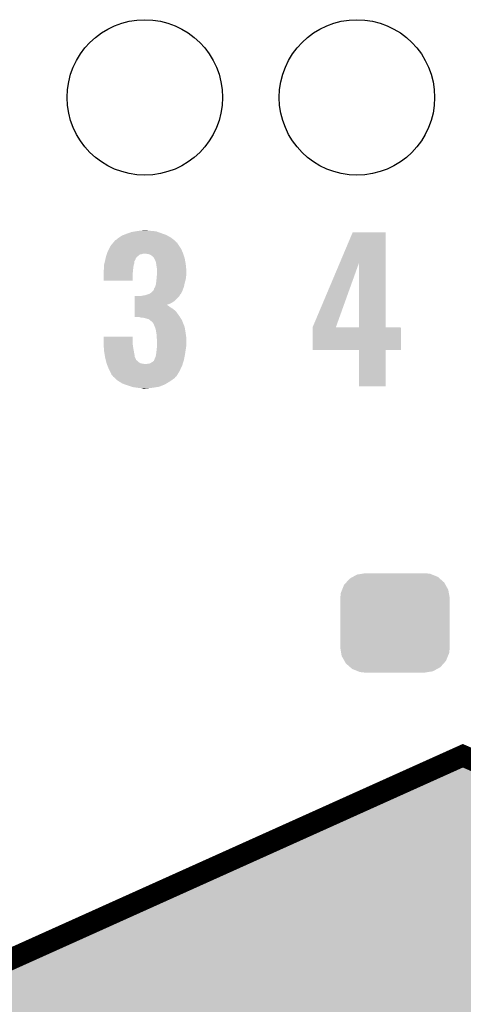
# Model space of a CAD drawing. Extents: x -1.3 to 24.2, y -3.9 to 53.4.
# Tile 16 of 34: x 8.3 to 11.4, y 16.8 to 23.8. Entities that reach past the tile are written whole.
import ezdxf

# ---------------------------------------------------------------- set-up
doc = ezdxf.new("R2010")
doc.units = 0
doc.layers.get('0').update_dxf_attribs({"linetype": 'CONTINUOUS'})
doc.layers.add('BOOST_12_CLICK_V101_GTO', color=14, linetype='CONTINUOUS')
doc.layers.add('BOOST_12_CLICK_V101_GTS', color=12, linetype='CONTINUOUS')

# ---------------------------------------------------------------- blocks, each defined once
blk = doc.blocks.new('CUSTOM_76')
for points in [[(-0.233628, 0.347838), (-0.20955, 0.35179), (0.247972, 0.347838), (0.20955, 0.35179)], [(-0.360486, 0.26887), (-0.34504, 0.286174), (0.357822, 0.26887), (0.348152, 0.286174)], [(-0.34504, 0.286174), (-0.320744, 0.31339), (0.348152, 0.286174), (0.317222, 0.31339)], [(-0.320744, 0.31339), (-0.298526, 0.325596), (0.317222, 0.31339), (0.30335, 0.325596)], [(-0.298526, 0.325596), (-0.268438, 0.342124), (0.30335, 0.325596), (0.2622, 0.342124)], [(-0.268438, 0.342124), (-0.233628, 0.347838), (0.2622, 0.342124), (0.247972, 0.347838)], [(-0.38735, 0.17526), (-0.383124, 0.213652), (0.38735, 0.17526), (0.380766, 0.213652)], [(-0.383124, 0.213652), (-0.37475, 0.234078), (0.380766, 0.213652), (0.377262, 0.234078)], [(-0.37475, 0.234078), (-0.360486, 0.26887), (0.377262, 0.234078), (0.357822, 0.26887)], [(-0.38608, 0.154124), (-0.38735, 0.17526), (0.38608, 0.154124), (0.38735, 0.17526)], [(-0.38608, -0.154124), (-0.38608, 0.154124), (0.38608, -0.154124), (0.38608, 0.154124)], [(-0.38735, -0.17526), (-0.38608, -0.154124), (0.38735, -0.17526), (0.38608, -0.154124)], [(-0.380764, -0.213652), (-0.38735, -0.17526), (0.383124, -0.213652), (0.38735, -0.17526)], [(-0.377262, -0.234078), (-0.380764, -0.213652), (0.374748, -0.234078), (0.383124, -0.213652)], [(-0.35782, -0.26887), (-0.377262, -0.234078), (0.360486, -0.26887), (0.374748, -0.234078)], [(-0.348152, -0.286174), (-0.35782, -0.26887), (0.345038, -0.286174), (0.360486, -0.26887)], [(-0.31722, -0.31339), (-0.348152, -0.286174), (0.320744, -0.31339), (0.345038, -0.286174)], [(-0.30335, -0.325596), (-0.31722, -0.31339), (0.298524, -0.325596), (0.320744, -0.31339)], [(-0.262198, -0.342124), (-0.30335, -0.325596), (0.268438, -0.342124), (0.298524, -0.325596)], [(-0.247972, -0.347838), (-0.262198, -0.342124), (0.233626, -0.347838), (0.268438, -0.342124)], [(-0.20955, -0.35179), (-0.247972, -0.347838), (0.20955, -0.35179), (0.233626, -0.347838)]]:
    blk.add_solid(points)
blk = doc.blocks.new('ROUND_41')
blk.add_circle((0, 0), 0.5499)

msp = doc.modelspace()

# ---------------------------------------------------------------- linework, layer by layer
at = {"layer": 'BOOST_12_CLICK_V101_GTO', "const_width": 0.1524}
msp.add_lwpolyline([(6.35, 16.256), (11.43, 18.542), (16.63954, 16.256)], dxfattribs=at)
at = {"layer": 'BOOST_12_CLICK_V101_GTO'}
for points in [[(9.016998, 22.22246), (9.030206, 22.22754), (9.338856, 22.22246), (9.329422, 22.22754)], [(9.030206, 22.22754), (9.05002, 22.23516), (9.329422, 22.22754), (9.308086, 22.23516)], [(9.05002, 22.23516), (9.085582, 22.24786), (9.308086, 22.23516), (9.272522, 22.24786)], [(9.085582, 22.24786), (9.116046, 22.252938), (9.272522, 22.24786), (9.258302, 22.252938)], [(9.116046, 22.252938), (9.131298, 22.25548), (9.258302, 22.252938), (9.22782, 22.25548)], [(9.131298, 22.25548), (9.15543, 22.25802), (9.22782, 22.25548), (9.202422, 22.25802)], [(9.15543, 22.25802), (9.179562, 22.26056), (9.202422, 22.25802), (9.192262, 22.26056)], [(10.560132, 22.03184), (10.650226, 22.245296), (10.883908, 22.03184), (10.8839, 22.245296)], [(10.650226, 22.245296), (10.650238, 22.24532), (10.8839, 22.245296), (10.650238, 22.24532)], [(8.938262, 22.15134), (8.95519, 22.171656), (9.42086, 22.15134), (9.408162, 22.171656)], [(8.95519, 22.171656), (8.961544, 22.179282), (9.408162, 22.171656), (9.398004, 22.179282)], [(8.961544, 22.179282), (8.963662, 22.181824), (9.398004, 22.179282), (9.39673, 22.181824)], [(8.963662, 22.181824), (8.964928, 22.184354), (9.39673, 22.181824), (9.395462, 22.184354)], [(8.964928, 22.184354), (8.966206, 22.1869), (9.395462, 22.184354), (9.392154, 22.1869)], [(8.966206, 22.1869), (8.9789, 22.19452), (9.392154, 22.1869), (9.382248, 22.19452)], [(8.9789, 22.19452), (8.99414, 22.20722), (9.382248, 22.19452), (9.36574, 22.20722)], [(8.99414, 22.20722), (8.997948, 22.20976), (9.36574, 22.20722), (9.362438, 22.20976)], [(8.997948, 22.20976), (9.016998, 22.22246), (9.362438, 22.20976), (9.338856, 22.22246)], [(8.905242, 22.07768), (8.908868, 22.087836), (9.131298, 22.07768), (9.141456, 22.087836)], [(8.908868, 22.087836), (8.909776, 22.09038), (9.141456, 22.087836), (9.154158, 22.09038)], [(8.909776, 22.09038), (8.911588, 22.095458), (9.154158, 22.09038), (9.169398, 22.095458)], [(8.911588, 22.095458), (8.91159, 22.09546), (9.169398, 22.095458), (9.179558, 22.09546)], [(8.91159, 22.09546), (8.913402, 22.100538), (9.450494, 22.09546), (9.4488, 22.100538)], [(8.913402, 22.100538), (8.91794, 22.113242), (9.4488, 22.100538), (9.443028, 22.113242)], [(8.91794, 22.113242), (8.926068, 22.128482), (9.443028, 22.113242), (9.4361, 22.128482)], [(8.926068, 22.128482), (8.93826, 22.151336), (9.4361, 22.128482), (9.420864, 22.151336)], [(8.93826, 22.151336), (8.938262, 22.15134), (9.420864, 22.151336), (9.42086, 22.15134)], [(9.210038, 22.09038), (9.179558, 22.09546), (9.452188, 22.09038), (9.450494, 22.09546)], [(9.2202, 22.0853), (9.210038, 22.09038), (9.45388, 22.0853), (9.452188, 22.09038)], [(8.890634, 22.01418), (8.894444, 22.029418), (9.10082, 22.01418), (9.105898, 22.029418)], [(8.894444, 22.029418), (8.897618, 22.042118), (9.105898, 22.029418), (9.1059, 22.042118)], [(8.897618, 22.042118), (8.89762, 22.04212), (9.1059, 22.042118), (9.1059, 22.04212)], [(8.89762, 22.04212), (8.899252, 22.049738), (9.1059, 22.04212), (9.110978, 22.049738)], [(8.899252, 22.049738), (8.90034, 22.054816), (9.110978, 22.049738), (9.113518, 22.054816)], [(8.90034, 22.054816), (8.900886, 22.057358), (9.113518, 22.054816), (9.11352, 22.057358)], [(8.900886, 22.057358), (8.903606, 22.070056), (9.11352, 22.057358), (9.121138, 22.070056)], [(8.903606, 22.070056), (8.905242, 22.07768), (9.121138, 22.070056), (9.131298, 22.07768)], [(9.232898, 22.077682), (9.2202, 22.0853), (9.45642, 22.077682), (9.45388, 22.0853)], [(9.243058, 22.067518), (9.232898, 22.077682), (9.459808, 22.067518), (9.45642, 22.077682)], [(9.245598, 22.06244), (9.243058, 22.067518), (9.4615, 22.06244), (9.459808, 22.067518)], [(9.25322, 22.0472), (9.245598, 22.06244), (9.46419, 22.0472), (9.4615, 22.06244)], [(9.258298, 22.031962), (9.25322, 22.0472), (9.46688, 22.031962), (9.46419, 22.0472)], [(9.260254, 22.019262), (9.258298, 22.031962), (9.46912, 22.019262), (9.46688, 22.031962)], [(9.26338, 21.99894), (9.260254, 22.019262), (9.471154, 21.99894), (9.46912, 22.019262)], [(10.368282, 21.577304), (10.560132, 22.03184), (10.532664, 21.577304), (10.695902, 22.03184)], [(10.695918, 21.57222), (10.695902, 22.03184), (10.883924, 21.57222), (10.883908, 22.03184)], [(8.88746, 21.973542), (8.887966, 21.97608), (9.095486, 21.973542), (9.09574, 21.97608)], [(8.88746, 21.950682), (8.88746, 21.973542), (9.0932, 21.950682), (9.095486, 21.973542)], [(8.88746, 21.902444), (8.88746, 21.950682), (9.093176, 21.902444), (9.0932, 21.950682)], [(8.887966, 21.97608), (8.89, 21.986242), (9.09574, 21.97608), (9.096868, 21.986242)], [(8.89, 22.011642), (8.890634, 22.01418), (9.100396, 22.011642), (9.10082, 22.01418)], [(8.89, 21.998942), (8.89, 22.011642), (9.09828, 21.998942), (9.100396, 22.011642)], [(8.89, 21.986242), (8.89, 21.998942), (9.096868, 21.986242), (9.09828, 21.998942)], [(9.26592, 21.98116), (9.26338, 21.99894), (9.472932, 21.98116), (9.471154, 21.99894)], [(9.264014, 21.93544), (9.265496, 21.95322), (9.47166, 21.93544), (9.4742, 21.95322)], [(9.265496, 21.95322), (9.26592, 21.958298), (9.4742, 21.95322), (9.4742, 21.958298)], [(9.26592, 21.968462), (9.26592, 21.98116), (9.4742, 21.968462), (9.472932, 21.98116)], [(9.26592, 21.958298), (9.26592, 21.968462), (9.4742, 21.958298), (9.4742, 21.968462)], [(9.093176, 21.90242), (8.88746, 21.902444), (9.093176, 21.90242), (9.093176, 21.902444)], [(9.253222, 21.86178), (9.2583, 21.879562), (9.456418, 21.86178), (9.459974, 21.879562)], [(9.2583, 21.879562), (9.259146, 21.887182), (9.459974, 21.879562), (9.4615, 21.887182)], [(9.259146, 21.887182), (9.26084, 21.90242), (9.4615, 21.887182), (9.466072, 21.90242)], [(9.26084, 21.90242), (9.261854, 21.912578), (9.466072, 21.90242), (9.46912, 21.912578)], [(9.261854, 21.912578), (9.26338, 21.92782), (9.46912, 21.912578), (9.470812, 21.92782)], [(9.26338, 21.92782), (9.264014, 21.93544), (9.470812, 21.92782), (9.47166, 21.93544)], [(9.182102, 21.800822), (9.204908, 21.808424), (9.427208, 21.800822), (9.431014, 21.808424)], [(9.204908, 21.808424), (9.204956, 21.80844), (9.431014, 21.808424), (9.433544, 21.80844)], [(9.204956, 21.80844), (9.212584, 21.810982), (9.433544, 21.80844), (9.434816, 21.810982)], [(9.212584, 21.810982), (9.227822, 21.821142), (9.434816, 21.810982), (9.439902, 21.821142)], [(9.227822, 21.821142), (9.237986, 21.83384), (9.439902, 21.821142), (9.44626, 21.83384)], [(9.237986, 21.83384), (9.240526, 21.833856), (9.44626, 21.83384), (9.446264, 21.833856)], [(9.240526, 21.833856), (9.243062, 21.838922), (9.446264, 21.833856), (9.448106, 21.838922)], [(9.243062, 21.838922), (9.2456, 21.849082), (9.448106, 21.838922), (9.4518, 21.849082)], [(9.2456, 21.849082), (9.253222, 21.861778), (9.4518, 21.849082), (9.456416, 21.861778)], [(9.253222, 21.861778), (9.253222, 21.86178), (9.456416, 21.861778), (9.456418, 21.86178)], [(9.108452, 21.732216), (9.108454, 21.73986), (9.33455, 21.732216), (9.35482, 21.73986)], [(9.108454, 21.73986), (9.108456, 21.75002), (9.35482, 21.73986), (9.375138, 21.75002)], [(9.108456, 21.75002), (9.108458, 21.76272), (9.375138, 21.75002), (9.39292, 21.76272)], [(9.108458, 21.76272), (9.108462, 21.78812), (9.39292, 21.76272), (9.418318, 21.78812)], [(9.108462, 21.78812), (9.108464, 21.79574), (9.418318, 21.78812), (9.42403, 21.79574)], [(9.154162, 21.79574), (9.16686, 21.79828), (9.42403, 21.79574), (9.425936, 21.79828)], [(9.16686, 21.79828), (9.16687, 21.798282), (9.425936, 21.79828), (9.425938, 21.798282)], [(9.16687, 21.798282), (9.182102, 21.800822), (9.425938, 21.798282), (9.427208, 21.800822)], [(9.10844, 21.645904), (9.108444, 21.68144), (9.428464, 21.645904), (9.40308, 21.68144)], [(9.108444, 21.68144), (9.108446, 21.69414), (9.40308, 21.68144), (9.39038, 21.69414)], [(9.108446, 21.69414), (9.108448, 21.7043), (9.39038, 21.69414), (9.37768, 21.7043)], [(9.108448, 21.7043), (9.10845, 21.711918), (9.37768, 21.7043), (9.364982, 21.711918)], [(9.10845, 21.71954), (9.108452, 21.729698), (9.35482, 21.71954), (9.339582, 21.729698)], [(9.10845, 21.711918), (9.10845, 21.71954), (9.364982, 21.711918), (9.35482, 21.71954)], [(9.108452, 21.729698), (9.108452, 21.732216), (9.339582, 21.729698), (9.33455, 21.732216)], [(9.141456, 21.64588), (9.10844, 21.645904), (9.42848, 21.64588), (9.428464, 21.645904)], [(9.143994, 21.643346), (9.141456, 21.64588), (9.430064, 21.643346), (9.42848, 21.64588)], [(9.146538, 21.64334), (9.143994, 21.643346), (9.430068, 21.64334), (9.430064, 21.643346)], [(9.169398, 21.6408), (9.146538, 21.64334), (9.431656, 21.6408), (9.430068, 21.64334)], [(9.18972, 21.63572), (9.169398, 21.6408), (9.434832, 21.63572), (9.431656, 21.6408)], [(9.2075, 21.630642), (9.18972, 21.63572), (9.438006, 21.630642), (9.434832, 21.63572)], [(9.21385, 21.625562), (9.2075, 21.630642), (9.44118, 21.625562), (9.438006, 21.630642)], [(9.2202, 21.62048), (9.21385, 21.625562), (9.443214, 21.62048), (9.44118, 21.625562)], [(9.230358, 21.61286), (9.2202, 21.62048), (9.446262, 21.61286), (9.443214, 21.62048)], [(9.235438, 21.607778), (9.230358, 21.61286), (9.448294, 21.607778), (9.446262, 21.61286)], [(9.237978, 21.602704), (9.235438, 21.607778), (9.450324, 21.602704), (9.448294, 21.607778)], [(9.240518, 21.600158), (9.237978, 21.602704), (9.451342, 21.600158), (9.450324, 21.602704)], [(9.24814, 21.58238), (9.240518, 21.600158), (9.458452, 21.58238), (9.451342, 21.600158)], [(9.250998, 21.574758), (9.24814, 21.58238), (9.4615, 21.574758), (9.458452, 21.58238)], [(9.255758, 21.562062), (9.250998, 21.574758), (9.463618, 21.562062), (9.4615, 21.574758)], [(9.258898, 21.54428), (9.255758, 21.562062), (9.46658, 21.54428), (9.463618, 21.562062)], [(9.26338, 21.518882), (9.258898, 21.54428), (9.470488, 21.518882), (9.46658, 21.54428)], [(10.36828, 21.572248), (10.368282, 21.577304), (10.53085, 21.572248), (10.532664, 21.577304)], [(10.36828, 21.57222), (10.36828, 21.572248), (10.695918, 21.57222), (10.53085, 21.572248)], [(10.36828, 21.572196), (10.36828, 21.57222), (10.99312, 21.572196), (10.883924, 21.57222)], [(10.36828, 21.412224), (10.36828, 21.572196), (10.993096, 21.412224), (10.99312, 21.572196)], [(8.88746, 21.46808), (8.887482, 21.506156), (9.0932, 21.46808), (9.0932, 21.506156)], [(8.888038, 21.455378), (8.88746, 21.46808), (9.0932, 21.455378), (9.0932, 21.46808)], [(8.887482, 21.506156), (8.887484, 21.50618), (9.0932, 21.506156), (8.887484, 21.50618)], [(9.26338, 21.511262), (9.26338, 21.518882), (9.47166, 21.511262), (9.470488, 21.518882)], [(9.26338, 21.498562), (9.26338, 21.511262), (9.472508, 21.498562), (9.47166, 21.511262)], [(9.26592, 21.483322), (9.26338, 21.498562), (9.473524, 21.483322), (9.472508, 21.498562)], [(9.26592, 21.473162), (9.26592, 21.483322), (9.4742, 21.473162), (9.473524, 21.483322)], [(9.26592, 21.447758), (9.26592, 21.473162), (9.4742, 21.447758), (9.4742, 21.473162)], [(8.888732, 21.44014), (8.888038, 21.455378), (9.09574, 21.44014), (9.0932, 21.455378)], [(8.88954, 21.42236), (8.888732, 21.44014), (9.09828, 21.42236), (9.09574, 21.44014)], [(8.89, 21.412202), (8.88954, 21.42236), (9.100186, 21.412202), (9.09828, 21.42236)], [(8.894814, 21.38172), (8.89, 21.412202), (9.1059, 21.38172), (9.100186, 21.412202)], [(9.259146, 21.38426), (9.26084, 21.394418), (9.46404, 21.38426), (9.465602, 21.394418)], [(9.26084, 21.394418), (9.26338, 21.41728), (9.465602, 21.394418), (9.46912, 21.41728)], [(9.26338, 21.41728), (9.265354, 21.43506), (9.46912, 21.41728), (9.47166, 21.43506)], [(9.265354, 21.43506), (9.26592, 21.440142), (9.47166, 21.43506), (9.472676, 21.440142)], [(9.26592, 21.440142), (9.26592, 21.447758), (9.472676, 21.440142), (9.4742, 21.447758)], [(10.695916, 21.4122), (10.36828, 21.412224), (10.993096, 21.4122), (10.993096, 21.412224)], [(10.695918, 21.412176), (10.695916, 21.4122), (10.8839, 21.412176), (10.993096, 21.4122)], [(10.69594, 21.155684), (10.695918, 21.412176), (10.883876, 21.155684), (10.8839, 21.412176)], [(8.89762, 21.36394), (8.894814, 21.38172), (9.108442, 21.36394), (9.1059, 21.38172)], [(8.897622, 21.363938), (8.89762, 21.36394), (9.108442, 21.363938), (9.108442, 21.36394)], [(8.901208, 21.348696), (8.897622, 21.363938), (9.11606, 21.348696), (9.108442, 21.363938)], [(8.901806, 21.346156), (8.901208, 21.348696), (9.116062, 21.346156), (9.11606, 21.348696)], [(8.903, 21.34108), (8.901806, 21.346156), (9.118606, 21.34108), (9.116062, 21.346156)], [(8.903598, 21.338538), (8.903, 21.34108), (9.123678, 21.338538), (9.118606, 21.34108)], [(8.90539, 21.33092), (8.903598, 21.338538), (9.131302, 21.33092), (9.123678, 21.338538)], [(8.907184, 21.3233), (8.90539, 21.33092), (9.141462, 21.3233), (9.131302, 21.33092)], [(8.90778, 21.320762), (8.907184, 21.3233), (9.146538, 21.320762), (9.141462, 21.3233)], [(8.908758, 21.31822), (8.90778, 21.320762), (9.151622, 21.31822), (9.146538, 21.320762)], [(9.210044, 21.315682), (9.220198, 21.32076), (9.447688, 21.315682), (9.449276, 21.32076)], [(9.220198, 21.32076), (9.2329, 21.32838), (9.449276, 21.32076), (9.451656, 21.32838)], [(9.2329, 21.32838), (9.243062, 21.336004), (9.451656, 21.32838), (9.45404, 21.336004)], [(9.243062, 21.336004), (9.246106, 21.343618), (9.45404, 21.336004), (9.45642, 21.343618)], [(9.246106, 21.343618), (9.24814, 21.348704), (9.45642, 21.343618), (9.457372, 21.348704)], [(9.24814, 21.348704), (9.248146, 21.351246), (9.457372, 21.348704), (9.45785, 21.351246)], [(9.248146, 21.351246), (9.25068, 21.353784), (9.45785, 21.351246), (9.458326, 21.353784)], [(9.25068, 21.353784), (9.25576, 21.366482), (9.458326, 21.353784), (9.460706, 21.366482)], [(9.25576, 21.366482), (9.2583, 21.37918), (9.460706, 21.366482), (9.463086, 21.37918)], [(9.2583, 21.37918), (9.259146, 21.38426), (9.463086, 21.37918), (9.46404, 21.38426)], [(8.910712, 21.31314), (8.908758, 21.31822), (9.182102, 21.31314), (9.151622, 21.31822)], [(8.91462, 21.30298), (8.910712, 21.31314), (9.44372, 21.30298), (9.446894, 21.31314)], [(8.92048, 21.28774), (8.91462, 21.30298), (9.436608, 21.28774), (9.44372, 21.30298)], [(8.93191, 21.26488), (8.92048, 21.28774), (9.42594, 21.26488), (9.436608, 21.28774)], [(8.93318, 21.26234), (8.93191, 21.26488), (9.424414, 21.26234), (9.42594, 21.26488)], [(8.943338, 21.239484), (8.93318, 21.26234), (9.410698, 21.239484), (9.424414, 21.26234)], [(9.182102, 21.31314), (9.192262, 21.313142), (9.446894, 21.31314), (9.446894, 21.313142)], [(9.192262, 21.313142), (9.199884, 21.31568), (9.446894, 21.313142), (9.447688, 21.31568)], [(9.199884, 21.31568), (9.210044, 21.315682), (9.447688, 21.31568), (9.447688, 21.315682)], [(8.953494, 21.229326), (8.943338, 21.239484), (9.404602, 21.229326), (9.410698, 21.239484)], [(8.9535, 21.226784), (8.953494, 21.229326), (9.403076, 21.226784), (9.404602, 21.229326)], [(8.953508, 21.226778), (8.9535, 21.226784), (9.403074, 21.226778), (9.403076, 21.226784)], [(8.95628, 21.224236), (8.953508, 21.226778), (9.398002, 21.224236), (9.403074, 21.226778)], [(8.96736, 21.214078), (8.95628, 21.224236), (9.390378, 21.214078), (9.398002, 21.224236)], [(8.98121, 21.20138), (8.96736, 21.214078), (9.3726, 21.20138), (9.390378, 21.214078)], [(8.983978, 21.198842), (8.98121, 21.20138), (9.368792, 21.198842), (9.3726, 21.20138)], [(9.003738, 21.18614), (8.983978, 21.198842), (9.349742, 21.18614), (9.368792, 21.198842)], [(9.019538, 21.175982), (9.003738, 21.18614), (9.332328, 21.175982), (9.349742, 21.18614)], [(9.040878, 21.16836), (9.019538, 21.175982), (9.319264, 21.16836), (9.332328, 21.175982)], [(9.0551, 21.16328), (9.040878, 21.16836), (9.306562, 21.16328), (9.319264, 21.16836)], [(9.085584, 21.15312), (9.0551, 21.16328), (9.281158, 21.15312), (9.306562, 21.16328)], [(9.093198, 21.150582), (9.085584, 21.15312), (9.265084, 21.150582), (9.281158, 21.15312)], [(9.12876, 21.1455), (9.093198, 21.150582), (9.232902, 21.1455), (9.265084, 21.150582)], [(9.143998, 21.14296), (9.12876, 21.1455), (9.207502, 21.14296), (9.232902, 21.1455)], [(9.166858, 21.14042), (9.156698, 21.14296), (9.182102, 21.14042), (9.207502, 21.14296)], [(10.883876, 21.15566), (10.69594, 21.155684), (10.883876, 21.15566), (10.883876, 21.155684)], [(6.350016, 16.256006), (11.430008, 18.541996), (16.639486, 16.256006), (11.430008, 18.541996)]]:
    msp.add_solid(points, dxfattribs=at)

# ---------------------------------------------------------------- block references
at = {"layer": 'BOOST_12_CLICK_V101_GTS'}
for name, p in [('ROUND_41', (9.17956, 23.20036)), ('ROUND_41', (10.6807, 23.20036)), ('CUSTOM_76', (10.94994, 19.4818))]:
    msp.add_blockref(name, p, dxfattribs=at)

doc.saveas('drawing.dxf')
